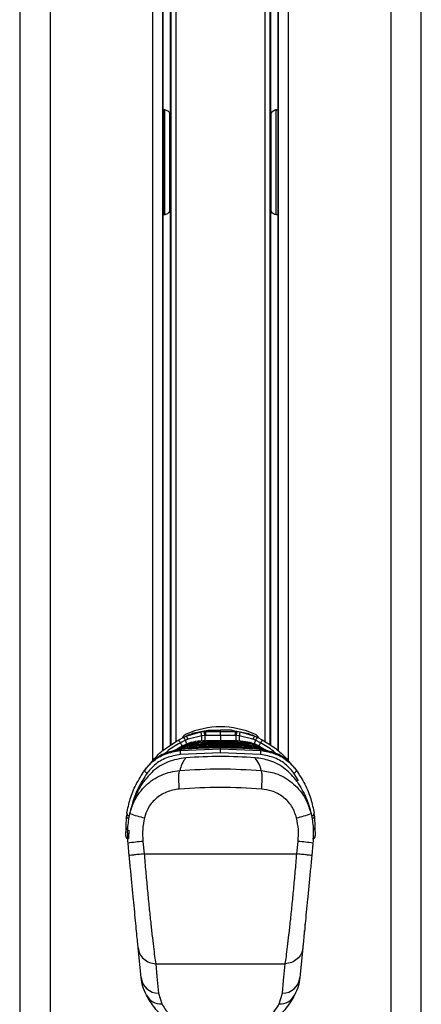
# Model space of a CAD drawing. Header units: millimetres. Extents: x 1903 to 18395, y 655 to 15963.
# Tile 47 of 54: x 14809 to 14981, y 5160 to 5581. Entities that reach past the tile are written whole.
import ezdxf

# ---------------------------------------------------------------- set-up
doc = ezdxf.new("R2010")
doc.units = ezdxf.units.MM

msp = doc.modelspace()

# ---------------------------------------------------------------- linework, layer by layer
at = {"color": 7, "linetype": 'Continuous', "lineweight": 25, "ltscale": 2}
for p, q in [((14809.19, 5921.37), (14809.19, 1555.27)), ((14981.02, 1555.27), (14981.02, 5921.37)), ((14870.47, 5268.18), (14870.47, 5773.72)), ((14873.61, 5773.72), (14873.61, 5539.82)), ((14916.61, 5539.82), (14916.61, 5773.72)), ((14919.75, 5773.72), (14919.75, 5268.17)), ((14870.47, 5542.55), (14870.61, 5542.55)), ((14919.6, 5542.55), (14919.75, 5542.55)), ((14873.69, 5509.06), (14873.69, 5531.06)), ((14916.52, 5531.06), (14916.52, 5509.06)), ((14873.61, 5500.3), (14873.61, 5270.56)), ((14916.61, 5270.56), (14916.61, 5500.3)), ((14870.61, 5497.57), (14870.47, 5497.57)), ((14919.75, 5497.57), (14919.6, 5497.57)), ((14879.38, 5274.02), (14880.44, 5274.51)), ((14880.44, 5274.51), (14886.74, 5276.29)), ((14887.1, 5274.63), (14881.24, 5273.21)), ((14890.39, 5277.01), (14883, 5275.57)), ((14886.74, 5276.29), (14888.2, 5276.43)), ((14888.37, 5274.72), (14887.1, 5274.63)), ((14888.2, 5276.43), (14888.83, 5276.45)), ((14888.88, 5274.74), (14888.37, 5274.72)), ((14888.83, 5276.45), (14890.39, 5277.01)), ((14895.11, 5274.83), (14888.88, 5274.74)), ((14890.39, 5277.01), (14895.11, 5277.06)), ((14899.82, 5277.01), (14895.11, 5277.06)), ((14895.11, 5276.55), (14895.11, 5277.06)), ((14895.11, 5274.83), (14895.11, 5276.55)), ((14901.33, 5274.74), (14895.11, 5274.83)), ((14901.38, 5276.45), (14899.82, 5277.01)), ((14899.82, 5277.01), (14907.21, 5275.57)), ((14901.84, 5274.72), (14901.33, 5274.74)), ((14901.38, 5276.45), (14902.01, 5276.43)), ((14903.11, 5274.63), (14901.84, 5274.72)), ((14902.01, 5276.43), (14903.47, 5276.29)), ((14908.97, 5273.21), (14903.11, 5274.63)), ((14903.47, 5276.29), (14909.77, 5274.51)), ((14909.77, 5274.51), (14910.84, 5274.02)), ((14877.21, 5272.89), (14879.38, 5274.02)), ((14880.13, 5272.74), (14877.96, 5271.65)), ((14881.24, 5273.21), (14880.13, 5272.74)), ((14882.55, 5269.85), (14883.13, 5270.29)), ((14883.22, 5270.3), (14883.13, 5270.29)), ((14883.13, 5270.29), (14883.13, 5270.29)), ((14883.9, 5270.9), (14884, 5270.9)), ((14884, 5270.9), (14884.68, 5271.34)), ((14884.79, 5271.35), (14884.68, 5271.34)), ((14884.68, 5271.34), (14884.68, 5271.34)), ((14885.59, 5271.94), (14885.72, 5271.95)), ((14885.72, 5271.95), (14886.54, 5272.39)), ((14886.67, 5272.4), (14886.54, 5272.39)), ((14886.54, 5272.39), (14886.54, 5272.39)), ((14895.11, 5272.17), (14895.11, 5272.57)), ((14895.11, 5271.21), (14895.11, 5271.61)), ((14895.11, 5270.24), (14895.11, 5270.65)), ((14903.67, 5272.39), (14903.54, 5272.4)), ((14904.49, 5271.95), (14903.67, 5272.39)), ((14904.49, 5271.95), (14904.62, 5271.94)), ((14905.53, 5271.34), (14905.42, 5271.35)), ((14906.21, 5270.9), (14905.53, 5271.34)), ((14905.53, 5271.34), (14905.53, 5271.34)), ((14906.21, 5270.9), (14906.31, 5270.9)), ((14907.08, 5270.29), (14906.99, 5270.3)), ((14907.67, 5269.85), (14907.08, 5270.29)), ((14907.08, 5270.29), (14907.08, 5270.29)), ((14910.08, 5272.74), (14908.97, 5273.21)), ((14912.25, 5271.65), (14910.08, 5272.74)), ((14910.84, 5274.02), (14913, 5272.89)), ((14875.32, 5268.21), (14875.15, 5268.09)), ((14878.07, 5269.94), (14876.78, 5269.16)), ((14877.82, 5268.33), (14895.11, 5269.03)), ((14877.82, 5268.33), (14878.19, 5268.8)), ((14895.11, 5267.32), (14877.92, 5266.61)), ((14878.28, 5270.05), (14878.07, 5269.94)), ((14878.32, 5268.81), (14878.19, 5268.8)), ((14878.59, 5268.83), (14878.32, 5268.81)), ((14878.32, 5268.81), (14878.33, 5268.83)), ((14878.6, 5268.85), (14878.33, 5268.83)), ((14878.59, 5268.83), (14878.6, 5268.85)), ((14881.87, 5269.25), (14881.79, 5269.25)), ((14881.79, 5269.25), (14881.79, 5269.25)), ((14882.45, 5269.85), (14882.55, 5269.85)), ((14895.11, 5269.03), (14895.11, 5269.47)), ((14895.11, 5269.03), (14912.39, 5268.33)), ((14895.11, 5267.32), (14895.11, 5269.03)), ((14912.29, 5266.61), (14895.11, 5267.32)), ((14907.67, 5269.85), (14907.76, 5269.85)), ((14908.42, 5269.25), (14908.34, 5269.25)), ((14909.77, 5268.93), (14908.42, 5269.25)), ((14908.42, 5269.25), (14908.42, 5269.25)), ((14911.62, 5268.83), (14911.61, 5268.85)), ((14911.88, 5268.82), (14911.61, 5268.84)), ((14911.89, 5268.81), (14911.62, 5268.83)), ((14912.01, 5268.82), (14911.88, 5268.83)), ((14912.02, 5268.8), (14911.89, 5268.81)), ((14912.14, 5269.94), (14911.93, 5270.05)), ((14912.02, 5268.8), (14912.01, 5268.82)), ((14912.39, 5268.33), (14912.02, 5268.8)), ((14912.14, 5269.94), (14913.43, 5269.16)), ((14913.43, 5269.16), (14913.62, 5269.04)), ((14915.06, 5268.09), (14914.89, 5268.21)), ((14861.55, 5258.3), (14862.08, 5258.96)), ((14863.33, 5260.84), (14862.69, 5259.97)), ((14926.89, 5260.84), (14927.52, 5259.97)), ((14928.14, 5258.94), (14928.66, 5258.3)), ((14855.01, 5241.51), (14854.88, 5240.2)), ((14935.33, 5240.2), (14935.2, 5241.51)), ((14854.71, 5235.36), (14854.88, 5240.2)), ((14935.33, 5240.2), (14935.5, 5235.36)), ((14854.59, 5231.92), (14854.71, 5235.36)), ((14855.91, 5234.34), (14855.79, 5230.68)), ((14935.5, 5235.36), (14935.62, 5231.92)), ((14856.07, 5223.36), (14855.55, 5228.72)), ((14861.89, 5229.49), (14862.44, 5224.13)), ((14927.77, 5224.13), (14928.32, 5229.49)), ((14934.66, 5228.72), (14934.15, 5223.36)), ((14862.44, 5224.13), (14927.77, 5224.13)), ((14932.01, 5203.37), (14932.11, 5203.36)), ((14932.36, 5205.92), (14932.26, 5205.93)), ((14932, 5202.24), (14931.9, 5202.25)), ((14931.25, 5194.49), (14931.16, 5194.5)), ((14930.89, 5190.67), (14930.79, 5190.68)), ((14930.84, 5191.28), (14930.94, 5191.27)), ((14930.96, 5191.46), (14930.86, 5191.47)), ((14931.18, 5193.76), (14931.08, 5193.77)), ((14930.56, 5187.28), (14930.46, 5187.29)), ((14930.65, 5188.26), (14930.55, 5188.27)), ((14861.11, 5171.22), (14859.88, 5183.88)), ((14930.33, 5183.88), (14929.11, 5171.22)), ((14930.3, 5184.62), (14930.2, 5184.63)), ((14867.38, 5177.15), (14922.83, 5177.15)), ((14868.62, 5164.48), (14870.02, 5159.95)), ((14920.19, 5159.95), (14921.59, 5164.48))]:
    msp.add_line(p, q, dxfattribs=at)
at = {"color": 8, "linetype": 'Continuous', "lineweight": 25, "ltscale": 2}
for p, q in [((14822.27, 5865.06), (14822.27, 1555.27)), ((14967.94, 5865.21), (14967.94, 1555.27)), ((14866.18, 5264), (14866.18, 5773.72)), ((14870.61, 5542.55), (14870.61, 5773.72)), ((14874.05, 5270.85), (14874.05, 5773.72)), ((14876.05, 5773.72), (14876.05, 5272.15)), ((14914.16, 5272.15), (14914.16, 5773.72)), ((14916.16, 5773.72), (14916.16, 5270.85)), ((14919.6, 5773.72), (14919.6, 5542.55)), ((14924.03, 5773.72), (14924.03, 5264)), ((14870.59, 5542.55), (14870.59, 5497.57)), ((14871.3, 5538.81), (14871.3, 5542.72)), ((14873.39, 5537.36), (14873.39, 5541.15)), ((14916.82, 5537.36), (14916.82, 5541.01)), ((14918.91, 5538.81), (14918.91, 5542.83)), ((14919.62, 5542.55), (14919.62, 5497.57)), ((14871.3, 5497.39), (14871.3, 5538.81)), ((14873.39, 5499.07), (14873.39, 5537.36)), ((14916.82, 5498.91), (14916.82, 5537.36)), ((14918.91, 5497.5), (14918.91, 5538.81)), ((14870.61, 5268.3), (14870.61, 5497.57)), ((14919.6, 5497.57), (14919.6, 5268.29)), ((14895.11, 5274.83), (14895.11, 5272.46)), ((14911.89, 5268.81), (14911.88, 5268.83)), ((14928.5, 5255.33), (14926.55, 5258.63))]:
    msp.add_line(p, q, dxfattribs=at)
at = {"color": 8, "linetype": 'Continuous', "lineweight": 25, "ltscale": 2, "flags": 128}
for points in [[(14888.37, 5274.72), (14888.39, 5274.11), (14888.41, 5273.55), (14888.42, 5273.06), (14888.44, 5272.64), (14888.45, 5272.34)], [(14901.76, 5272.42), (14901.77, 5272.64), (14901.79, 5273.06), (14901.8, 5273.55), (14901.82, 5274.11), (14901.84, 5274.72)], [(14884.03, 5270.34), (14884.03, 5270.38), (14884.02, 5270.5), (14884.02, 5270.6), (14884.01, 5270.7), (14884.01, 5270.78), (14884.01, 5270.84), (14884, 5270.88), (14884, 5270.9)], [(14885.74, 5271.39), (14885.74, 5271.43), (14885.74, 5271.55), (14885.73, 5271.65), (14885.73, 5271.75), (14885.72, 5271.83), (14885.72, 5271.89), (14885.72, 5271.93), (14885.72, 5271.95)], [(14904.47, 5271.39), (14904.47, 5271.43), (14904.48, 5271.55), (14904.48, 5271.65), (14904.48, 5271.75), (14904.49, 5271.83), (14904.49, 5271.89), (14904.49, 5271.93), (14904.49, 5271.95)], [(14906.18, 5270.34), (14906.18, 5270.38), (14906.19, 5270.5), (14906.19, 5270.6), (14906.2, 5270.7), (14906.2, 5270.78), (14906.21, 5270.84), (14906.21, 5270.88), (14906.21, 5270.9)], [(14882.58, 5269.3), (14882.58, 5269.33), (14882.57, 5269.45), (14882.56, 5269.56), (14882.56, 5269.65), (14882.55, 5269.73), (14882.55, 5269.79), (14882.55, 5269.83), (14882.55, 5269.85)], [(14907.63, 5269.3), (14907.63, 5269.33), (14907.64, 5269.45), (14907.65, 5269.56), (14907.65, 5269.65), (14907.66, 5269.73), (14907.66, 5269.79), (14907.66, 5269.83), (14907.67, 5269.85)]]:
    msp.add_lwpolyline(points, dxfattribs=at)
at = {"color": 7, "linetype": 'Continuous', "lineweight": 25, "ltscale": 2, "flags": 128}
for points in [[(14875.4, 5268.26), (14875.63, 5268.41), (14876.59, 5269.04)], [(14913.62, 5269.04), (14914.59, 5268.41), (14915.37, 5267.88)], [(14863.66, 5258.63), (14863.42, 5258.77), (14863.2, 5258.94), (14863, 5259.13), (14862.83, 5259.32), (14862.71, 5259.51), (14862.65, 5259.69), (14862.64, 5259.85), (14862.69, 5259.97)], [(14926.55, 5258.63), (14926.79, 5258.77), (14927.02, 5258.94), (14927.22, 5259.13), (14927.38, 5259.32), (14927.5, 5259.51), (14927.56, 5259.69), (14927.57, 5259.85), (14927.52, 5259.97)], [(14867.38, 5177.15), (14867.92, 5171.65), (14868.62, 5164.48)], [(14921.59, 5164.48), (14922.13, 5169.98), (14922.83, 5177.15)]]:
    msp.add_lwpolyline(points, dxfattribs=at)
at = {"color": 7, "linetype": 'Continuous', "lineweight": 25, "ltscale": 4}
for centre, radius, start, end in [((14882.11, 5271.72), 4, 113.9695, 150.2898), ((14877.25, 5271.66), 4.28, 21.2599, 41.863), ((14895.11, 5242.48), 36, 66.0305, 113.9695), ((14878.81, 5273.71), 8.34, 6.3075, 18.0463), ((14867.96, 5273.62), 20.44, 3.0811, 7.9027), ((14517.25, 5263.49), 371.8, 1.7332, 1.9979), ((15272.96, 5263.49), 371.8, 178.0021, 178.2668), ((14922.25, 5273.62), 20.44, 172.0973, 176.9189), ((14911.4, 5273.71), 8.34, 161.9537, 173.6925), ((14912.96, 5271.66), 4.28, 138.137, 158.7401), ((14908.11, 5271.72), 4, 29.4478, 66.0305), ((14866.61, 5265.62), 12.85, 27.9792, 34.4734), ((14874.2, 5270.12), 6.48, 23.8192, 36.985), ((14916.01, 5270.12), 6.48, 143.015, 156.1808), ((14923.6, 5265.62), 12.85, 145.5266, 152.0208), ((14891.67, 5268.28), 13.84, 179.7748, 186.9052), ((14898.54, 5268.28), 13.84, 353.0948, 0.2252), ((14856.13, 5241.54), 1.12, 181.4063, 273.1285), ((14868.64, 5272.95), 33.89, 248.7319, 259.6763), ((14921.58, 5272.95), 33.89, 280.3237, 291.2681), ((14934.08, 5241.54), 1.12, 266.8715, 358.5937), ((14855.97, 5240.34), 1.09, 187.1068, 275.93), ((14934.24, 5240.34), 1.09, 264.07, 352.8932), ((14855.79, 5231.88), 1.2, 178, 270), ((14867.65, 5155.5), 74.21, 94.4465, 99.3836), ((14922.56, 5155.5), 74.21, 80.6164, 85.5535), ((14934.42, 5231.88), 1.2, 270, 2), ((14868.73, 5172.16), 7.68, 187.0492, 269.2205), ((14921.48, 5172.16), 7.68, 270.7795, 352.9508), ((14869.75, 5167.24), 7.29, 209.2788, 272.0986), ((14920.46, 5167.24), 7.29, 267.9014, 330.7212)]:
    msp.add_arc(centre, radius, start, end, dxfattribs=at)
at = {"color": 8, "linetype": 'Continuous', "lineweight": 25, "ltscale": 4}
for centre, radius, start, end in [((14784.81, 5271.62), 102.33, 0.3812, 1.6837), ((15014.11, 5271.44), 111.05, 178.3577, 179.5158), ((14973.69, 5325.66), 109.92, 209.4341, 210.2907), ((14725.06, 5210.18), 167.21, 21.3615, 21.9702), ((15062.21, 5211.35), 164.04, 158.0263, 158.6623), ((14817.98, 5324.83), 108.23, 329.6798, 330.5703), ((14855.72, 5235.39), 1.01, 181.7841, 254.2349), ((14934.49, 5235.39), 1.01, 285.1837, 358.1823)]:
    msp.add_arc(centre, radius, start, end, dxfattribs=at)
at = {"color": 7, "linetype": 'Continuous', "lineweight": 25, "ltscale": 4}
for centre, start_param, end_param in [((14873.32, 5531.06), 4.712389, 5.388352), ((14916.89, 5531.06), 0.894834, 1.570796), ((14873.32, 5509.06), 4.036426, 4.712389), ((14916.89, 5509.06), 1.570796, 2.246759)]:
    msp.add_ellipse(centre, major_axis=(0, 14), ratio=0.026186, start_param=start_param, end_param=end_param, dxfattribs=at)
at = {"color": 7, "linetype": 'Continuous', "lineweight": 25, "ltscale": 2}
for points, knots in [([(14870.61, 5542.55), (14870.9, 5542.53), (14871.47, 5542.5), (14872.24, 5542.23), (14872.94, 5541.77), (14873.49, 5540.98), (14873.56, 5540.24), (14873.61, 5539.82)], [0, 0, 0, 0, 0.155314, 0.310339, 0.472241, 0.702736, 1, 1, 1, 1]), ([(14916.61, 5539.82), (14916.66, 5540.3), (14916.75, 5541.07), (14917.39, 5541.87), (14918.15, 5542.33), (14918.93, 5542.53), (14919.44, 5542.55), (14919.6, 5542.55)], [0, 0, 0, 0, 0.3398111, 0.5509555, 0.7294212, 0.908781, 1, 1, 1, 1]), ([(14873.61, 5500.3), (14873.55, 5499.82), (14873.47, 5499.05), (14872.82, 5498.25), (14872.06, 5497.8), (14871.28, 5497.6), (14870.78, 5497.58), (14870.61, 5497.57)], [0, 0, 0, 0, 0.339811, 0.550955, 0.729421, 0.908781, 1, 1, 1, 1]), ([(14919.6, 5497.57), (14919.32, 5497.59), (14918.74, 5497.62), (14917.97, 5497.89), (14917.27, 5498.35), (14916.72, 5499.14), (14916.65, 5499.88), (14916.61, 5500.3)], [0, 0, 0, 0, 0.1553142, 0.3103392, 0.4722408, 0.7027363, 1, 1, 1, 1]), ([(14883, 5275.57), (14882.95, 5275.56), (14882.03, 5275.21), (14881.21, 5274.85), (14880.44, 5274.51)], [0, 0, 0, 0, 0.05035, 1, 1, 1, 1]), ([(14888.83, 5276.45), (14889.79, 5276.48), (14891.88, 5276.54), (14893.97, 5276.55), (14895.11, 5276.55)], [0, 0, 0, 0, 0.458483, 1, 1, 1, 1]), ([(14895.11, 5276.55), (14896.24, 5276.55), (14898.33, 5276.54), (14900.42, 5276.48), (14901.38, 5276.45)], [0, 0, 0, 0, 0.5415168, 1, 1, 1, 1]), ([(14907.21, 5275.57), (14907.26, 5275.56), (14908.18, 5275.21), (14909, 5274.85), (14909.77, 5274.51)], [0, 0, 0, 0, 0.05035, 1, 1, 1, 1]), ([(14865.33, 5262.96), (14866.01, 5263.85), (14867.93, 5266.34), (14871.99, 5269.67), (14875.46, 5271.81), (14877.21, 5272.89)], [0, 0, 0, 0, 0.2152012, 0.6038271, 1, 1, 1, 1]), ([(14884.68, 5271.34), (14883.74, 5271.25), (14882.09, 5271.09), (14879.49, 5270.37), (14877.28, 5269.45), (14875.86, 5268.55), (14875.32, 5268.21)], [0, 0, 0, 0, 0.284926, 0.4961, 0.80713, 1, 1, 1, 1]), ([(14875.39, 5268.13), (14875.82, 5268.42), (14876.85, 5269.08), (14878.93, 5269.94), (14881.34, 5270.65), (14883.13, 5270.82), (14883.9, 5270.9)], [0, 0, 0, 0, 0.17113, 0.404514, 0.745288, 1, 1, 1, 1]), ([(14883.13, 5270.29), (14882.99, 5270.28), (14881.85, 5270.21), (14880, 5269.91), (14877.9, 5269.21), (14876.59, 5268.73), (14876.03, 5268.36), (14875.88, 5268.26)], [0, 0, 0, 0, 0.0545481, 0.4540849, 0.7324253, 0.9327807, 1, 1, 1, 1]), ([(14876.78, 5269.16), (14877.21, 5269.42), (14878.52, 5270.19), (14881.26, 5271.31), (14883.84, 5271.84), (14885.42, 5271.93), (14885.59, 5271.94)], [0, 0, 0, 0, 0.1603846, 0.4901531, 0.9447345, 1, 1, 1, 1]), ([(14886.54, 5272.39), (14886.53, 5272.39), (14885.11, 5272.33), (14882.21, 5271.91), (14879.6, 5270.68), (14878.28, 5270.05)], [0, 0, 0, 0, 0.002812, 0.494132, 1, 1, 1, 1]), ([(14882.55, 5269.85), (14882.62, 5269.86), (14884.03, 5269.95), (14886.11, 5270.05), (14889.45, 5270.17), (14892.23, 5270.23), (14894.34, 5270.24), (14895.11, 5270.24)], [0, 0, 0, 0, 0.0173915, 0.3369317, 0.4966963, 0.8162996, 1, 1, 1, 1]), ([(14895.11, 5270.65), (14893.79, 5270.64), (14891.81, 5270.63), (14888.49, 5270.55), (14885.84, 5270.44), (14883.87, 5270.33), (14883.22, 5270.3)], [0, 0, 0, 0, 0.3308948, 0.4997867, 0.8377138, 1, 1, 1, 1]), ([(14883.93, 5270.26), (14883.93, 5270.31), (14883.92, 5270.45), (14883.91, 5270.66), (14883.9, 5270.84), (14883.9, 5270.88), (14883.9, 5270.9)], [0, 0, 0, 0, 0.161012, 0.440674, 0.720337, 1, 1, 1, 1]), ([(14884, 5270.9), (14885.17, 5270.96), (14887, 5271.05), (14890.27, 5271.16), (14892.81, 5271.2), (14894.68, 5271.2), (14895.11, 5271.21)], [0, 0, 0, 0, 0.314829, 0.495571, 0.884785, 1, 1, 1, 1]), ([(14895.11, 5271.61), (14894.06, 5271.6), (14892.34, 5271.6), (14889.19, 5271.53), (14886.8, 5271.45), (14885.08, 5271.36), (14884.79, 5271.35)], [0, 0, 0, 0, 0.305202, 0.499842, 0.916458, 1, 1, 1, 1]), ([(14885.63, 5271.3), (14885.62, 5271.36), (14885.62, 5271.5), (14885.6, 5271.71), (14885.6, 5271.89), (14885.59, 5271.93), (14885.59, 5271.94)], [0, 0, 0, 0, 0.160981, 0.440654, 0.720327, 1, 1, 1, 1]), ([(14885.72, 5271.95), (14885.92, 5271.96), (14887.47, 5272.03), (14890.35, 5272.12), (14893.27, 5272.17), (14894.86, 5272.17), (14895.11, 5272.17)], [0, 0, 0, 0, 0.0661, 0.493687, 0.921273, 1, 1, 1, 1]), ([(14895.11, 5272.57), (14895.04, 5272.57), (14893.63, 5272.57), (14890.82, 5272.54), (14888.08, 5272.45), (14886.67, 5272.4)], [0, 0, 0, 0, 0.024033, 0.499895, 1, 1, 1, 1]), ([(14903.54, 5272.4), (14903.47, 5272.4), (14902.07, 5272.46), (14899.26, 5272.55), (14896.51, 5272.56), (14895.11, 5272.57)], [0, 0, 0, 0, 0.024244, 0.500106, 1, 1, 1, 1]), ([(14895.11, 5272.17), (14895.35, 5272.17), (14896.94, 5272.17), (14899.86, 5272.12), (14902.74, 5272.03), (14904.29, 5271.96), (14904.49, 5271.95)], [0, 0, 0, 0, 0.078728, 0.506313, 0.933899, 1, 1, 1, 1]), ([(14895.11, 5271.53), (14895.11, 5271.58), (14895.11, 5271.72), (14895.11, 5271.93), (14895.11, 5272.11), (14895.11, 5272.15), (14895.11, 5272.17)], [0, 0, 0, 0, 0.161092, 0.440728, 0.720364, 1, 1, 1, 1]), ([(14905.42, 5271.35), (14904.37, 5271.4), (14902.65, 5271.48), (14899.5, 5271.57), (14897.11, 5271.61), (14895.39, 5271.61), (14895.11, 5271.61)], [0, 0, 0, 0, 0.305522, 0.500162, 0.917082, 1, 1, 1, 1]), ([(14895.11, 5271.21), (14896.3, 5271.2), (14898.17, 5271.19), (14901.48, 5271.11), (14903.98, 5271.02), (14905.82, 5270.92), (14906.21, 5270.9)], [0, 0, 0, 0, 0.3236898, 0.5044315, 0.893531, 1, 1, 1, 1]), ([(14895.11, 5270.56), (14895.11, 5270.62), (14895.11, 5270.76), (14895.11, 5270.97), (14895.11, 5271.15), (14895.11, 5271.19), (14895.11, 5271.21)], [0, 0, 0, 0, 0.161092, 0.440728, 0.720364, 1, 1, 1, 1]), ([(14906.99, 5270.3), (14905.68, 5270.37), (14903.7, 5270.47), (14900.38, 5270.58), (14897.73, 5270.64), (14895.75, 5270.64), (14895.11, 5270.65)], [0, 0, 0, 0, 0.331322, 0.500214, 0.838141, 1, 1, 1, 1]), ([(14895.11, 5270.24), (14895.21, 5270.24), (14896.65, 5270.24), (14898.75, 5270.22), (14902.1, 5270.13), (14904.85, 5270.02), (14906.93, 5269.9), (14907.67, 5269.85)], [0, 0, 0, 0, 0.0239994, 0.3435395, 0.503304, 0.8229067, 1, 1, 1, 1]), ([(14895.11, 5269.6), (14895.11, 5269.65), (14895.11, 5269.8), (14895.11, 5270.01), (14895.11, 5270.19), (14895.11, 5270.22), (14895.11, 5270.24)], [0, 0, 0, 0, 0.161092, 0.440728, 0.720364, 1, 1, 1, 1]), ([(14911.93, 5270.05), (14911.89, 5270.08), (14910.6, 5270.79), (14907.91, 5271.93), (14905.09, 5272.24), (14903.67, 5272.39)], [0, 0, 0, 0, 0.018267, 0.509409, 1, 1, 1, 1]), ([(14904.58, 5271.3), (14904.59, 5271.36), (14904.6, 5271.5), (14904.61, 5271.71), (14904.62, 5271.89), (14904.62, 5271.93), (14904.62, 5271.94)], [0, 0, 0, 0, 0.160966, 0.440644, 0.720322, 1, 1, 1, 1]), ([(14904.62, 5271.94), (14904.8, 5271.93), (14906.39, 5271.83), (14908.99, 5271.3), (14911.71, 5270.18), (14913.01, 5269.41), (14913.43, 5269.16)], [0, 0, 0, 0, 0.0581112, 0.5134808, 0.8432452, 1, 1, 1, 1]), ([(14914.89, 5268.21), (14914.05, 5268.72), (14912.6, 5269.61), (14910.06, 5270.59), (14907.77, 5271.16), (14906.14, 5271.29), (14905.53, 5271.34)], [0, 0, 0, 0, 0.296146, 0.5073, 0.816527, 1, 1, 1, 1]), ([(14906.28, 5270.26), (14906.28, 5270.31), (14906.29, 5270.45), (14906.3, 5270.66), (14906.31, 5270.84), (14906.31, 5270.88), (14906.31, 5270.9)], [0, 0, 0, 0, 0.161001, 0.440667, 0.720334, 1, 1, 1, 1]), ([(14906.31, 5270.9), (14906.4, 5270.89), (14907.5, 5270.82), (14909.3, 5270.53), (14911.92, 5269.71), (14913.72, 5268.92), (14914.76, 5268.22), (14914.94, 5268.11)], [0, 0, 0, 0, 0.028912, 0.36082, 0.591296, 0.929858, 1, 1, 1, 1]), ([(14914.6, 5268.16), (14914.53, 5268.2), (14913.88, 5268.63), (14912.18, 5269.27), (14909.74, 5270.04), (14907.9, 5270.21), (14907.08, 5270.29)], [0, 0, 0, 0, 0.028856, 0.297096, 0.687491, 1, 1, 1, 1]), ([(14913, 5272.89), (14914.72, 5271.84), (14918.19, 5269.7), (14922.26, 5266.37), (14924.2, 5263.85), (14924.88, 5262.96)], [0, 0, 0, 0, 0.388625, 0.784799, 1, 1, 1, 1]), ([(14862.69, 5259.97), (14863.74, 5261.23), (14866.08, 5264.02), (14871.35, 5267.22), (14875.67, 5267.96), (14877.82, 5268.33)], [0, 0, 0, 0, 0.291567, 0.64553, 1, 1, 1, 1]), ([(14878.19, 5268.8), (14875.98, 5268.42), (14871.58, 5267.66), (14866.49, 5264.5), (14864.25, 5261.91), (14863.33, 5260.84)], [0, 0, 0, 0, 0.373601, 0.740943, 1, 1, 1, 1]), ([(14877.92, 5266.61), (14875.89, 5266.26), (14871.81, 5265.55), (14866.84, 5262.48), (14864.65, 5259.83), (14863.66, 5258.63)], [0, 0, 0, 0, 0.352553, 0.706371, 1, 1, 1, 1]), ([(14876.43, 5268.38), (14876.51, 5268.42), (14877.23, 5268.76), (14878.95, 5269.31), (14880.9, 5269.72), (14882.18, 5269.83), (14882.45, 5269.85)], [0, 0, 0, 0, 0.0422263, 0.3815991, 0.8676877, 1, 1, 1, 1]), ([(14876.59, 5269.04), (14876.59, 5269.04), (14876.66, 5269.08), (14876.72, 5269.12), (14876.78, 5269.16)], [0, 0, 0, 0, 0.0094, 1, 1, 1, 1]), ([(14895.11, 5269.47), (14894.22, 5269.46), (14892.45, 5269.46), (14888.81, 5269.39), (14884.19, 5269.22), (14880.46, 5268.96), (14878.59, 5268.83)], [0, 0, 0, 0, 0.160601, 0.321232, 0.660471, 1, 1, 1, 1]), ([(14881.79, 5269.25), (14881.47, 5269.22), (14880.69, 5269.17), (14879.94, 5268.99), (14879.5, 5268.89)], [0, 0, 0, 0, 0.415371, 1, 1, 1, 1]), ([(14895.11, 5269.68), (14894.91, 5269.68), (14893.37, 5269.68), (14891.17, 5269.65), (14887.82, 5269.56), (14884.95, 5269.44), (14882.74, 5269.31), (14881.87, 5269.25)], [0, 0, 0, 0, 0.04475, 0.3480765, 0.4997344, 0.8031202, 1, 1, 1, 1]), ([(14882.5, 5269.21), (14882.49, 5269.26), (14882.48, 5269.4), (14882.47, 5269.61), (14882.46, 5269.79), (14882.46, 5269.83), (14882.45, 5269.85)], [0, 0, 0, 0, 0.161031, 0.440687, 0.720344, 1, 1, 1, 1]), ([(14908.34, 5269.25), (14908.14, 5269.26), (14906.6, 5269.36), (14904.4, 5269.48), (14901.05, 5269.6), (14898.18, 5269.67), (14895.97, 5269.68), (14895.11, 5269.68)], [0, 0, 0, 0, 0.045283, 0.348609, 0.500266, 0.803652, 1, 1, 1, 1]), ([(14911.62, 5268.83), (14907.89, 5269.07), (14902.39, 5269.42), (14896.88, 5269.46), (14895.11, 5269.47)], [0, 0, 0, 0, 0.67875, 1, 1, 1, 1]), ([(14895.11, 5268.64), (14895.11, 5268.69), (14895.11, 5268.83), (14895.11, 5269.04), (14895.11, 5269.23), (14895.11, 5269.26), (14895.11, 5269.28)], [0, 0, 0, 0, 0.161092, 0.440728, 0.720364, 1, 1, 1, 1]), ([(14907.71, 5269.21), (14907.72, 5269.26), (14907.73, 5269.4), (14907.74, 5269.61), (14907.75, 5269.79), (14907.76, 5269.83), (14907.76, 5269.85)], [0, 0, 0, 0, 0.161023, 0.440682, 0.720341, 1, 1, 1, 1]), ([(14907.76, 5269.85), (14908.03, 5269.83), (14909.32, 5269.72), (14911.27, 5269.31), (14912.99, 5268.75), (14913.7, 5268.42), (14913.78, 5268.38)], [0, 0, 0, 0, 0.134031, 0.620003, 0.959304, 1, 1, 1, 1]), ([(14926.89, 5260.84), (14925.96, 5261.91), (14923.72, 5264.5), (14918.63, 5267.66), (14914.23, 5268.42), (14912.02, 5268.8)], [0, 0, 0, 0, 0.259057, 0.626399, 1, 1, 1, 1]), ([(14926.55, 5258.63), (14925.55, 5259.83), (14923.37, 5262.48), (14918.4, 5265.55), (14914.32, 5266.26), (14912.29, 5266.61)], [0, 0, 0, 0, 0.294215, 0.647739, 1, 1, 1, 1]), ([(14912.39, 5268.33), (14914.54, 5267.96), (14918.85, 5267.22), (14924.12, 5264.02), (14926.47, 5261.23), (14927.52, 5259.97)], [0, 0, 0, 0, 0.354177, 0.707848, 1, 1, 1, 1]), ([(14880.25, 5265.26), (14877.68, 5264.82), (14872.55, 5263.96), (14866.3, 5260.06), (14863.54, 5256.63), (14862.33, 5255.12)], [0, 0, 0, 0, 0.358423, 0.7169, 1, 1, 1, 1]), ([(14880.25, 5265.26), (14879.93, 5264.8), (14879.29, 5263.88), (14878.33, 5262.06), (14877.92, 5260.72), (14877.64, 5259.83)], [0, 0, 0, 0, 0.249906, 0.499858, 1, 1, 1, 1]), ([(14909.96, 5265.26), (14905.02, 5265.52), (14895.12, 5266.06), (14885.22, 5265.53), (14880.25, 5265.26)], [0, 0, 0, 0, 0.498544, 1, 1, 1, 1]), ([(14927.88, 5255.12), (14926.32, 5257), (14923.2, 5260.74), (14916.69, 5264.24), (14912.06, 5264.94), (14909.96, 5265.26)], [0, 0, 0, 0, 0.353352, 0.707215, 1, 1, 1, 1]), ([(14912.57, 5259.83), (14912.31, 5260.72), (14911.78, 5262.51), (14910.57, 5264.34), (14909.96, 5265.26)], [0, 0, 0, 0, 0.499877, 1, 1, 1, 1]), ([(14855.01, 5241.51), (14855.44, 5243.55), (14856.26, 5247.46), (14858.74, 5253.83), (14861.36, 5257.9), (14862.69, 5259.97)], [0, 0, 0, 0, 0.349022, 0.66958, 1, 1, 1, 1]), ([(14856.34, 5241.36), (14856.91, 5243.27), (14857.88, 5246.47), (14860.4, 5250.43), (14863.08, 5253.46), (14866.25, 5255.99), (14869.79, 5257.94), (14873.63, 5259.3), (14876.3, 5259.65), (14877.64, 5259.83)], [0, 0, 0, 0, 0.196461, 0.330152, 0.463846, 0.597934, 0.732025, 0.866012, 1, 1, 1, 1]), ([(14877.64, 5259.83), (14883.44, 5260.17), (14895.08, 5260.86), (14906.72, 5260.17), (14912.57, 5259.83)], [0, 0, 0, 0, 0.497685, 1, 1, 1, 1]), ([(14912.57, 5259.83), (14914.65, 5259.5), (14919.36, 5258.75), (14925.87, 5254.95), (14931.36, 5248.97), (14933.03, 5243.9), (14933.87, 5241.36)], [0, 0, 0, 0, 0.208695, 0.473319, 0.736593, 1, 1, 1, 1]), ([(14927.52, 5259.97), (14928.82, 5257.97), (14931.44, 5253.9), (14933.94, 5247.52), (14934.77, 5243.55), (14935.2, 5241.51)], [0, 0, 0, 0, 0.32022, 0.650979, 1, 1, 1, 1]), ([(14856.34, 5241.36), (14856.63, 5242.5), (14857.2, 5244.77), (14858.49, 5248.2), (14860.11, 5251.65), (14861.59, 5253.96), (14862.33, 5255.12)], [0, 0, 0, 0, 0.249636, 0.499393, 0.749595, 1, 1, 1, 1]), ([(14927.88, 5255.12), (14929.27, 5252.81), (14932.06, 5248.19), (14933.26, 5243.64), (14933.87, 5241.36)], [0, 0, 0, 0, 0.499285, 1, 1, 1, 1]), ([(14877.48, 5251.89), (14875.62, 5251.58), (14871.91, 5250.95), (14867.18, 5247.85), (14863.93, 5243.9), (14862.97, 5240.88), (14862.56, 5239.6)], [0, 0, 0, 0, 0.273074, 0.54299, 0.807448, 1, 1, 1, 1]), ([(14912.73, 5251.89), (14906.83, 5252.22), (14895.08, 5252.88), (14883.33, 5252.22), (14877.48, 5251.89)], [0, 0, 0, 0, 0.502298, 1, 1, 1, 1]), ([(14927.65, 5239.6), (14927.06, 5241.3), (14925.87, 5244.72), (14922, 5248.68), (14917.46, 5251.19), (14914.18, 5251.67), (14912.73, 5251.89)], [0, 0, 0, 0, 0.257817, 0.519525, 0.787005, 1, 1, 1, 1]), ([(14855.55, 5228.72), (14855.43, 5230.81), (14855.19, 5235.06), (14855.95, 5239.24), (14856.34, 5241.36)], [0, 0, 0, 0, 0.493479, 1, 1, 1, 1]), ([(14933.87, 5241.36), (14934.25, 5239.3), (14935.02, 5235.12), (14934.78, 5230.87), (14934.66, 5228.72)], [0, 0, 0, 0, 0.493486, 1, 1, 1, 1]), ([(14862.56, 5239.6), (14862.24, 5237.96), (14861.59, 5234.61), (14861.79, 5231.21), (14861.89, 5229.49)], [0, 0, 0, 0, 0.492721, 1, 1, 1, 1]), ([(14928.32, 5229.49), (14928.42, 5231.16), (14928.62, 5234.56), (14927.98, 5237.91), (14927.65, 5239.6)], [0, 0, 0, 0, 0.4926922, 1, 1, 1, 1]), ([(14862.44, 5224.13), (14862.66, 5221.6), (14863.1, 5216.55), (14863.79, 5209.12), (14864.48, 5202.02), (14865.16, 5195.4), (14865.8, 5189.48), (14866.4, 5184.37), (14866.93, 5180.1), (14867.23, 5178.13), (14867.38, 5177.15)], [0, 0, 0, 0, 0.125078, 0.249956, 0.375349, 0.500002, 0.625552, 0.749896, 0.87499, 1, 1, 1, 1]), ([(14922.83, 5177.15), (14922.98, 5178.12), (14923.27, 5180.08), (14923.81, 5184.33), (14924.4, 5189.42), (14925.05, 5195.35), (14925.72, 5201.95), (14926.42, 5209.07), (14927.11, 5216.51), (14927.55, 5221.59), (14927.77, 5224.13)], [0, 0, 0, 0, 0.1242539, 0.2487548, 0.3736733, 0.4983115, 0.6239519, 0.7486485, 0.8743533, 1, 1, 1, 1]), ([(14859.88, 5183.88), (14859.8, 5184.7), (14859.64, 5186.35), (14859.3, 5189.93), (14858.88, 5194.21), (14858.4, 5199.18), (14857.87, 5204.74), (14857.29, 5210.72), (14856.68, 5216.98), (14856.27, 5221.24), (14856.07, 5223.36)], [0, 0, 0, 0, 0.124405, 0.249474, 0.373855, 0.498989, 0.623387, 0.749223, 0.874701, 1, 1, 1, 1]), ([(14934.15, 5223.36), (14933.94, 5221.23), (14933.53, 5216.95), (14932.92, 5210.67), (14932.34, 5204.68), (14931.8, 5199.14), (14931.32, 5194.16), (14930.91, 5189.9), (14930.57, 5186.33), (14930.41, 5184.7), (14930.33, 5183.88)], [0, 0, 0, 0, 0.12587, 0.252179, 0.377314, 0.502687, 0.626919, 0.751876, 0.87635, 1, 1, 1, 1]), ([(14859.88, 5183.88), (14860.06, 5183.03), (14860.42, 5181.28), (14862.17, 5179.08), (14864.59, 5177.53), (14866.47, 5177.27), (14867.38, 5177.15)], [0, 0, 0, 0, 0.241934, 0.5, 0.758066, 1, 1, 1, 1]), ([(14930.33, 5183.88), (14930.16, 5183.03), (14929.79, 5181.28), (14928.04, 5179.08), (14925.63, 5177.53), (14923.74, 5177.27), (14922.83, 5177.15)], [0, 0, 0, 0, 0.241934, 0.5, 0.758066, 1, 1, 1, 1]), ([(14863.4, 5163.67), (14862.82, 5164.91), (14861.65, 5167.41), (14861.29, 5169.94), (14861.11, 5171.22)], [0, 0, 0, 0, 0.496617, 1, 1, 1, 1]), ([(14929.11, 5171.22), (14928.93, 5169.96), (14928.57, 5167.43), (14927.4, 5164.93), (14926.81, 5163.67)], [0, 0, 0, 0, 0.496951, 1, 1, 1, 1]), ([(14926.81, 5163.67), (14925.54, 5161.58), (14923.63, 5158.42), (14919.73, 5154.34), (14916.52, 5151.68), (14913.09, 5149.46), (14909.21, 5147.48), (14904.55, 5145.83), (14899.3, 5144.85), (14894.55, 5144.63), (14889.63, 5145.02), (14885.11, 5146.03), (14881.15, 5147.46), (14877.71, 5149.12), (14874.52, 5151.1), (14870.62, 5154.14), (14866.6, 5158.33), (14864.49, 5161.85), (14863.4, 5163.67)], [0, 0, 0, 0, 0.130736, 0.197342, 0.26455, 0.310389, 0.35682, 0.419933, 0.465352, 0.504812, 0.544104, 0.59545, 0.636247, 0.678031, 0.728876, 0.780345, 0.886146, 1, 1, 1, 1]), ([(14870.02, 5159.95), (14870.89, 5158.54), (14872.53, 5155.86), (14876.19, 5152), (14880.16, 5149.21), (14884, 5147.36), (14887.1, 5146.25), (14890.7, 5145.44), (14894.66, 5145.13), (14898.48, 5145.31), (14902.69, 5146.09), (14906.33, 5147.38), (14909.37, 5148.91), (14912.45, 5150.88), (14915.52, 5153.48), (14918.27, 5156.69), (14919.55, 5158.87), (14920.19, 5159.95)], [0, 0, 0, 0, 0.120044, 0.227172, 0.333836, 0.373923, 0.413905, 0.46098, 0.495719, 0.530459, 0.571625, 0.631694, 0.677742, 0.723854, 0.815672, 0.907871, 1, 1, 1, 1])]:
    msp.add_open_spline(points, degree=3, knots=knots, dxfattribs=at)
at = {"color": 8, "linetype": 'Continuous', "lineweight": 25, "ltscale": 2}
for points, knots in [([(14877.96, 5271.65), (14875.91, 5270.49), (14873.54, 5269.14), (14871.59, 5267.28), (14871.33, 5267.03)], [0, 0, 0, 0, 0.867136, 1, 1, 1, 1]), ([(14918.78, 5267.09), (14918.45, 5267.4), (14916.51, 5269.23), (14914.18, 5270.56), (14912.25, 5271.65)], [0, 0, 0, 0, 0.173174, 1, 1, 1, 1]), ([(14863.66, 5258.63), (14862.41, 5256.65), (14859.86, 5252.63), (14857.82, 5247.52), (14857.21, 5244.71), (14857.01, 5243.81)], [0, 0, 0, 0, 0.396431, 0.80576, 1, 1, 1, 1])]:
    msp.add_open_spline(points, degree=3, knots=knots, dxfattribs=at)
at = {"color": 7, "linetype": 'Continuous', "lineweight": 25, "ltscale": 2}
for points in [[(14877.48, 5251.89), (14877.42, 5252.87), (14877.29, 5254.83), (14877.27, 5257.36), (14877.38, 5259.23), (14877.55, 5259.63), (14877.64, 5259.83)], [(14912.73, 5251.89), (14912.79, 5252.87), (14912.92, 5254.83), (14912.94, 5257.36), (14912.83, 5259.23), (14912.66, 5259.63), (14912.57, 5259.83)], [(14862.44, 5224.13), (14861.56, 5224.04), (14859.81, 5223.86), (14857.75, 5223.63), (14856.33, 5223.44), (14856.15, 5223.39), (14856.07, 5223.36)], [(14934.15, 5223.36), (14934.06, 5223.39), (14933.88, 5223.44), (14932.46, 5223.63), (14930.4, 5223.86), (14928.65, 5224.04), (14927.77, 5224.13)]]:
    msp.add_open_spline(points, degree=3, dxfattribs=at)

doc.saveas('drawing.dxf')
